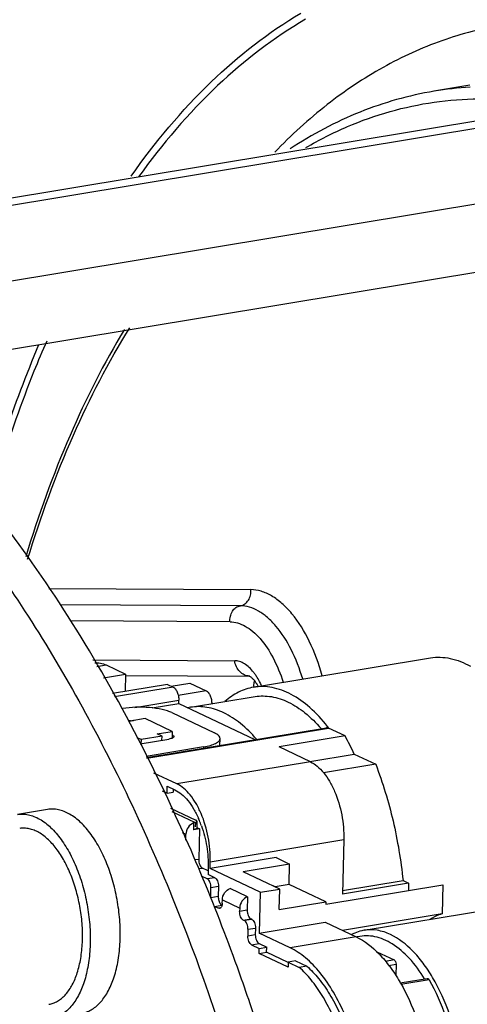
# Model space of a CAD drawing. Header units: millimetres. Extents: x -228268 to 1513407, y -439898 to -137408.
# Tile 52 of 125: x 200566 to 200957, y -288101 to -287239. Entities that reach past the tile are written whole.
import ezdxf

# ---------------------------------------------------------------- set-up
doc = ezdxf.new("R2010")
doc.units = ezdxf.units.MM
doc.layers.add('00_COMPONENTS', color=7, linetype='Continuous')
doc.layers.add('20_ALL_FEATURES', color=7, linetype='Continuous')

msp = doc.modelspace()

# ---------------------------------------------------------------- linework, layer by layer
at = {"layer": '00_COMPONENTS', "color": 7, "linetype": 'Continuous', "lineweight": 25}
for p, q in [((200959.79, -287296.33), (200928.27, -287301.56)), ((200591.27, -287737.06), (200767.94, -287738.07)), ((200758.89, -287752.18), (200601.56, -287751.28)), ((200749.85, -287766.29), (200609.86, -287765.49)), ((200629.78, -287799.59), (200753.87, -287800.3)), ((200770.35, -287823.55), (200925.3, -287797.83)), ((200633.18, -287805.41), (200641.43, -287804.04)), ((200641.43, -287804.04), (200658.3, -287812.04)), ((200638.93, -287815.26), (200658.3, -287812.04)), ((200658.3, -287812.04), (200657.95, -287827.22)), ((200658.29, -287813.11), (200766.91, -287813.73)), ((200695.04, -287821.06), (200646.98, -287829.04)), ((200700.1, -287823.46), (200648.71, -287831.99)), ((200695.04, -287821.06), (200700.1, -287823.46)), ((200698.16, -287822.54), (200714.51, -287819.82)), ((200714.51, -287819.82), (200728.92, -287826.65)), ((200728.92, -287826.65), (200704.49, -287830.71)), ((200715.23, -287841.11), (200771.69, -287831.74)), ((200666.57, -287841.19), (200704.96, -287834.82)), ((200681.54, -287841.68), (200704.89, -287837.8)), ((200704.89, -287837.8), (200704.96, -287834.82)), ((200704.89, -287837.8), (200771.44, -287869.37)), ((200715.23, -287841.11), (200712.85, -287841.58)), ((200675.62, -287851.02), (200662.49, -287853.2)), ((200699.24, -287862.22), (200675.62, -287851.02)), ((200699.01, -287845.79), (200736.12, -287863.39)), ((200662.49, -287853.2), (200660.57, -287852.29)), ((200662.62, -287852.91), (200662.08, -287853)), ((200662.62, -287852.91), (200662.61, -287853.2)), ((200676.75, -287885.09), (200834.1, -287858.97)), ((200677, -287885.62), (200835.84, -287859.25)), ((200850.45, -287866.18), (200835.84, -287859.25)), ((200671.94, -287869.45), (200668.59, -287867.86)), ((200690.32, -287866.4), (200671.94, -287869.45)), ((200686.11, -287864.4), (200699.24, -287862.22)), ((200690.32, -287866.4), (200686.11, -287864.4)), ((200690.24, -287869.93), (200690.32, -287866.4)), ((200699.24, -287862.22), (200699.1, -287868.12)), ((200740.93, -287874.44), (200741.07, -287868.47)), ((200850.45, -287866.18), (200792.67, -287875.77)), ((200671.07, -287873.11), (200696.35, -287868.91)), ((200671.94, -287869.45), (200671.86, -287872.98)), ((200726.72, -287875.75), (200676.29, -287884.12)), ((200726.72, -287875.75), (200726.7, -287876.8)), ((200820.23, -287888.84), (200792.67, -287875.77)), ((200819.53, -287888.51), (200858.45, -287882.05)), ((200858.45, -287882.05), (200877.33, -287891)), ((200820.23, -287888.84), (200703.37, -287908.24)), ((200877.33, -287891), (200831.64, -287898.59)), ((200703.37, -287908.24), (200683.17, -287898.66)), ((200694.66, -287916.18), (200694.8, -287910.21)), ((200694.8, -287910.21), (200701.54, -287913.41)), ((200690.55, -287914.23), (200694.66, -287916.18)), ((200694.66, -287916.18), (200699.91, -287915.31)), ((200699.97, -287912.67), (200699.91, -287915.31)), ((200697.71, -287929.36), (200719.81, -287939.84)), ((200719.14, -287942.04), (200699.25, -287932.61)), ((200717.93, -287942.44), (200717.79, -287948.29)), ((200719.67, -287945.81), (200719.76, -287942.06)), ((200720.8, -287940.86), (200720.66, -287946.83)), ((200707.86, -287950.8), (200711.16, -287952.36)), ((200711.04, -287957.51), (200711.16, -287952.36)), ((200723.05, -287947.41), (200717.79, -287948.29)), ((200720.87, -287946.38), (200723.05, -287947.41)), ((200723.05, -287947.41), (200722.43, -287974.29)), ((200732.5, -287976.39), (200849.36, -287956.99)), ((200849.36, -287956.99), (200848.27, -288004.76)), ((200722.43, -287974.29), (200719.24, -287974.82)), ((200790.13, -287972.77), (200732.36, -287982.36)), ((200732.36, -287982.36), (200732.5, -287976.39)), ((200801.94, -287978.37), (200761.24, -287985.13)), ((200790.13, -287972.77), (200801.94, -287978.37)), ((200801.53, -287996.29), (200801.94, -287978.37)), ((200722.26, -287982.43), (200725.67, -287981.86)), ((200729.87, -287991.42), (200724.77, -287989)), ((200730.61, -287984.21), (200725.67, -287981.86)), ((200730.67, -287981.56), (200730.54, -287987.53)), ((200736.44, -287990.33), (200730.54, -287987.53)), ((200776.22, -288003.16), (200732.36, -287982.36)), ((200793.29, -288000.33), (200761.24, -287985.13)), ((200736.44, -287990.33), (200729.87, -287991.42)), ((200733.11, -287998.99), (200739.68, -287997.9)), ((200739.68, -287997.9), (200739.47, -288006.86)), ((200801.53, -287996.29), (200789.29, -287998.32)), ((200833.58, -288011.48), (200801.53, -287996.29)), ((200833.53, -288013.53), (200935.95, -287996.53)), ((200906.04, -287995.17), (200848.27, -288004.76)), ((200848.34, -288001.67), (200901.23, -287992.89)), ((200901.23, -287992.89), (200906.04, -287995.17)), ((200906.04, -287995.17), (200905.9, -288001.5)), ((200935.95, -287996.53), (200935.37, -288022.11)), ((200732.9, -288007.95), (200733.11, -287998.99)), ((200765.04, -288007.04), (200749.86, -287999.84)), ((200776.22, -288003.16), (200775.39, -288038.99)), ((200776.22, -288003.16), (200793.29, -288000.33)), ((200792.88, -288018.24), (200793.29, -288000.33)), ((200867.1, -288036.42), (201064.06, -288003.73)), ((200739.47, -288006.86), (200732.9, -288007.95)), ((200736.14, -288015.52), (200742.71, -288014.44)), ((200743.03, -288012.75), (200743.09, -288009.77)), ((200743.09, -288009.77), (200758.28, -288016.97)), ((200765.04, -288007.04), (200764.77, -288018.86)), ((200792.88, -288018.24), (200833.58, -288011.48)), ((200833.58, -288011.48), (200833.53, -288013.53)), ((200739.52, -288017.12), (200736.14, -288015.52)), ((200741.53, -288016.79), (200739.52, -288017.12)), ((200740.67, -288017.31), (200739.52, -288017.12)), ((200758.28, -288016.97), (200758.21, -288019.95)), ((200764.77, -288018.86), (200758.21, -288019.95)), ((200935.37, -288022.11), (200848.27, -288036.56)), ((200761.44, -288027.52), (200768.01, -288026.43)), ((200762.29, -288027.92), (200761.44, -288027.52)), ((200768.85, -288026.83), (200762.29, -288027.92)), ((200768.85, -288026.83), (200768.01, -288026.43)), ((200775.39, -288038.99), (200833.17, -288029.4)), ((200833.17, -288029.4), (200860.16, -288042.2)), ((200765.52, -288035.5), (200765.39, -288041.47)), ((200771.95, -288040.38), (200765.39, -288041.47)), ((200765.52, -288035.5), (200772.09, -288034.41)), ((200772.09, -288034.41), (200771.95, -288040.38)), ((200802.38, -288051.79), (200775.39, -288038.99)), ((200768.62, -288049.04), (200775.19, -288047.95)), ((200768.62, -288049.04), (200775.37, -288052.24)), ((200775.19, -288047.95), (200781.94, -288051.15)), ((200860.16, -288042.2), (200802.38, -288051.79)), ((200775.27, -288056.72), (200775.37, -288052.24)), ((200775.27, -288056.72), (200781.83, -288055.63)), ((200800.57, -288068.72), (200775.27, -288056.72)), ((200775.37, -288052.24), (200781.94, -288051.15)), ((200781.83, -288055.63), (200781.94, -288051.15)), ((200800.55, -288064.51), (200781.83, -288055.63)), ((200878.35, -288055.14), (200893.53, -288062.34)), ((200800.67, -288064.24), (200800.57, -288068.72)), ((200807.24, -288063.15), (200800.67, -288064.24)), ((200800.67, -288064.24), (200810.41, -288068.86)), ((200807.24, -288063.15), (200816.98, -288067.77)), ((200893.53, -288062.34), (200885.78, -288063.63)), ((200888.5, -288067.23), (200895.15, -288066.13)), ((200895.15, -288066.13), (200894.92, -288075.99)), ((200816.98, -288067.77), (200810.41, -288068.86)), ((200898.66, -288082.58), (200922.42, -288078.63)), ((200923.94, -288079.7), (200899.34, -288083.78)), ((200922.42, -288078.63), (200923, -288078.73))]:
    msp.add_line(p, q, dxfattribs=at)
for centre, radius, start, end in [((200977.32, -287597.34), 299.82, 93.33769, 99.38748), ((200734.5, -287838.69), 45.71, 35.91803, 37.96482), ((200731.16, -287841.1), 49.83, 32.97324, 35.90586), ((200736.72, -287843.64), 43.14, 29.18577, 30.94269), ((200714.83, -287850.41), 68.63, 24.18132, 26.1091), ((200666.95, -287882.37), 29.79, 91.89855, 93.15644), ((200715.94, -287952.04), 151.93, 37.83151, 38.29834), ((200616.61, -287994.09), 266.54, 24.85701, 28.67894), ((200642.43, -287973.63), 87.24, 22.77037, 23.64361), ((200641.14, -287974.17), 88.64, 22.48503, 22.77197), ((200638.18, -287975.38), 91.84, 19.394, 22.47561), ((200873.79, -288073.05), 37.29, 113.32281, 118.38515), ((200869.34, -288074.23), 32.98, 103.39099, 105.1768), ((200760.37, -288161.91), 159.71, 29.91169, 30.22374), ((200758.93, -288162.74), 161.38, 29.62591, 29.91173)]:
    msp.add_arc(centre, radius, start, end, dxfattribs=at)
for points, knots in [([(200928.42, -287301.54), (200906.3, -287305.2), (200862.07, -287317.7), (200821.59, -287339.32), (200802.31, -287352.09)], [0, 0, 0, 0, 0.492318, 1, 1, 1, 1]), ([(200816.24, -287350.85), (200827.92, -287344.01), (200851.86, -287331.86), (200889.54, -287318.46), (200928.25, -287310.25), (200954.49, -287308.26), (200967.62, -287308.12)], [0, 0, 0, 0, 0.25538, 0.50515, 0.752349, 1, 1, 1, 1]), ([(200657.34, -287510.15), (200639.35, -287539.87), (200606.56, -287604.78), (200581.99, -287673.12), (200571.03, -287709.21)], [0, 0, 0, 0, 0.479487, 1, 1, 1, 1]), ([(200572.66, -287711.44), (200583.95, -287674.49), (200609.29, -287604.76), (200643.41, -287538.74), (200662.14, -287508.72)], [0, 0, 0, 0, 0.521961, 1, 1, 1, 1]), ([(200758.89, -287752.18), (200760.28, -287751.95), (200763.06, -287750.78), (200766.18, -287747.4), (200767.97, -287742.96), (200768.13, -287739.69), (200767.94, -287738.07)], [0, 0, 0, 0, 0.230649, 0.475256, 0.734212, 1, 1, 1, 1]), ([(200830.51, -287813.45), (200827.64, -287803.08), (200820.62, -287783.94), (200807.8, -287762.84), (200795.79, -287750.15), (200786.74, -287743.39), (200777.43, -287739.14), (200771, -287738.09), (200767.94, -287738.07)], [0, 0, 0, 0, 0.3112, 0.586569, 0.706765, 0.81457, 0.911325, 1, 1, 1, 1]), ([(200749.85, -287766.29), (200749.66, -287764.68), (200749.82, -287761.41), (200751.6, -287756.96), (200754.72, -287753.59), (200757.5, -287752.41), (200758.89, -287752.18)], [0, 0, 0, 0, 0.265788, 0.524744, 0.769351, 1, 1, 1, 1]), ([(200813.41, -287816.27), (200810.82, -287807.41), (200804.58, -287791.08), (200793.36, -287773.14), (200782.95, -287762.39), (200775.12, -287756.67), (200767.08, -287753.08), (200761.54, -287752.2), (200758.89, -287752.18)], [0, 0, 0, 0, 0.31117, 0.585929, 0.705944, 0.813784, 0.910832, 1, 1, 1, 1]), ([(200749.85, -287766.29), (200752.07, -287766.31), (200756.72, -287767.03), (200763.49, -287769.96), (200770.1, -287774.64), (200778.91, -287783.45), (200788.51, -287798.23), (200793.96, -287811.73), (200796.27, -287819.08)], [0, 0, 0, 0, 0.089829, 0.18733, 0.295268, 0.415049, 0.689008, 1, 1, 1, 1]), ([(200925.3, -287797.83), (200928.11, -287797.36), (200933.91, -287796.97), (200945.94, -287798.44), (200954.65, -287802.02), (200960.12, -287805.14)], [0, 0, 0, 0, 0.23595, 0.478065, 1, 1, 1, 1]), ([(200631.38, -287802.29), (200633.02, -287802.06), (200636.52, -287802.16), (200639.82, -287803.28), (200641.43, -287804.04)], [0, 0, 0, 0, 0.482337, 1, 1, 1, 1]), ([(200770.53, -287810.57), (200769.32, -287809.02), (200766.82, -287806.22), (200762.64, -287802.91), (200758.31, -287800.83), (200755.3, -287800.31), (200753.87, -287800.3)], [0, 0, 0, 0, 0.292943, 0.554521, 0.787751, 1, 1, 1, 1]), ([(200766.91, -287813.73), (200765.33, -287813.72), (200762.08, -287813), (200757.97, -287810.01), (200755.04, -287805.6), (200754.08, -287802.1), (200753.87, -287800.3)], [0, 0, 0, 0, 0.232785, 0.475081, 0.731826, 1, 1, 1, 1]), ([(200768.21, -287814.72), (200767.89, -287814.46), (200767.24, -287814.06), (200766.97, -287813.84), (200766.53, -287813.68), (200766.7, -287813.73), (200766.8, -287813.73), (200766.91, -287813.73)], [0, 0, 0, 0, 0.53433, 0.805253, 0.846611, 0.856644, 1, 1, 1, 1]), ([(200772.52, -287819.58), (200771.81, -287818.55), (200770.48, -287816.82), (200768.93, -287815.28), (200768.21, -287814.72)], [0, 0, 0, 0, 0.578591, 1, 1, 1, 1]), ([(200776.46, -287820.2), (200776.19, -287819.65), (200775.12, -287817.53), (200773.92, -287815.46), (200772.96, -287813.98)], [0, 0, 0, 0, 0.257233, 1, 1, 1, 1]), ([(200700.1, -287823.46), (200700.86, -287823.82), (200702.29, -287825.15), (200703.79, -287827.86), (200704.77, -287831.2), (200704.99, -287833.61), (200704.96, -287834.82)], [0, 0, 0, 0, 0.194493, 0.439847, 0.718097, 1, 1, 1, 1]), ([(200770.35, -287823.55), (200765.86, -287824.29), (200756.77, -287827.32), (200748.99, -287832.82), (200745.37, -287836.06)], [0, 0, 0, 0, 0.484566, 1, 1, 1, 1]), ([(200835.18, -287857.88), (200830.47, -287851.93), (200820.77, -287841.36), (200804.33, -287829.43), (200789.77, -287823.91), (200778.46, -287822.71), (200773, -287823.11), (200770.35, -287823.55)], [0, 0, 0, 0, 0.296609, 0.55745, 0.787515, 0.894983, 1, 1, 1, 1]), ([(200773.72, -287821.46), (200773.62, -287821.3), (200773.23, -287820.66), (200772.83, -287820.04), (200772.52, -287819.58)], [0, 0, 0, 0, 0.257883, 1, 1, 1, 1]), ([(200728.92, -287826.65), (200729.67, -287827.01), (200731.11, -287828.34), (200732.6, -287831.05), (200733.59, -287834.39), (200733.8, -287836.8), (200733.77, -287838.01)], [0, 0, 0, 0, 0.194493, 0.439847, 0.718097, 1, 1, 1, 1]), ([(200771.69, -287831.74), (200774.04, -287831.35), (200778.86, -287830.97), (200788.83, -287831.84), (200801.68, -287836.22), (200816.36, -287845.94), (200825.14, -287854.68), (200829.42, -287859.61)], [0, 0, 0, 0, 0.106843, 0.215855, 0.447396, 0.706963, 1, 1, 1, 1]), ([(200699.01, -287845.79), (200697.78, -287845.21), (200694.99, -287844.17), (200688.48, -287842.46), (200679.1, -287841.17), (200667.48, -287840.87), (200659.62, -287841.53), (200655.88, -287842.15)], [0, 0, 0, 0, 0.093073, 0.20339, 0.461362, 0.73977, 1, 1, 1, 1]), ([(200772.93, -287868.96), (200768.66, -287864.03), (200759.88, -287855.3), (200745.21, -287845.59), (200732.36, -287841.21), (200722.4, -287840.34), (200717.58, -287840.72), (200715.23, -287841.11)], [0, 0, 0, 0, 0.293037, 0.552571, 0.784104, 0.89314, 1, 1, 1, 1]), ([(200662.62, -287852.91), (200662.83, -287852.88), (200663.72, -287852.74), (200664.62, -287852.66), (200665.31, -287852.63)], [0, 0, 0, 0, 0.236909, 1, 1, 1, 1]), ([(200834.1, -287858.97), (200834.24, -287858.94), (200834.83, -287858.89), (200835.43, -287859.05), (200835.84, -287859.25)], [0, 0, 0, 0, 0.240355, 1, 1, 1, 1]), ([(200700.65, -287866.73), (200700.64, -287867.3), (200699.54, -287868.07), (200698.04, -287868.57), (200696.95, -287868.81), (200696.35, -287868.91)], [0, 0, 0, 0, 0.344176, 0.635511, 1, 1, 1, 1]), ([(200699.17, -287865.2), (200699.39, -287865.31), (200699.79, -287865.53), (200700.37, -287865.96), (200700.66, -287866.44), (200700.65, -287866.73)], [0, 0, 0, 0, 0.333937, 0.607184, 1, 1, 1, 1]), ([(200726.72, -287875.75), (200728.72, -287875.42), (200732.29, -287874.66), (200736.36, -287873.23), (200738.79, -287871.83), (200740.04, -287870.79), (200740.85, -287869.67), (200741.06, -287868.85), (200741.07, -287868.47)], [0, 0, 0, 0, 0.359212, 0.646059, 0.759717, 0.854094, 0.932042, 1, 1, 1, 1]), ([(200741.07, -287868.47), (200741.08, -287868.02), (200740.83, -287867.02), (200739.79, -287865.7), (200738.18, -287864.45), (200736.86, -287863.74), (200736.12, -287863.39)], [0, 0, 0, 0, 0.181389, 0.397546, 0.668434, 1, 1, 1, 1]), ([(200820.23, -287888.84), (200822.35, -287889.84), (200826.57, -287892.7), (200832.15, -287898.55), (200837.22, -287906.04), (200843.22, -287918.15), (200848.23, -287935.28), (200849.53, -287949.74), (200849.36, -287956.99)], [0, 0, 0, 0, 0.091101, 0.195304, 0.312459, 0.440822, 0.718621, 1, 1, 1, 1]), ([(200877.33, -287891), (200883.48, -287907.16), (200893.6, -287940.74), (200899.41, -287975.31), (200901.23, -287992.89)], [0, 0, 0, 0, 0.49444, 1, 1, 1, 1]), ([(200732.5, -287976.39), (200732.66, -287969.14), (200731.37, -287954.68), (200726.36, -287937.55), (200720.36, -287925.44), (200715.29, -287917.95), (200709.71, -287912.1), (200705.49, -287909.24), (200703.37, -287908.24)], [0, 0, 0, 0, 0.281379, 0.559178, 0.687541, 0.804696, 0.908899, 1, 1, 1, 1]), ([(200701.54, -287913.41), (200703.62, -287914.4), (200707.76, -287917.18), (200713.25, -287922.87), (200718.26, -287930.15), (200721.05, -287935.68), (200722.35, -287938.64)], [0, 0, 0, 0, 0.207201, 0.443663, 0.709156, 1, 1, 1, 1]), ([(200717.93, -287942.44), (200716.01, -287943.12), (200712.59, -287946.03), (200711.21, -287950.23), (200711.16, -287952.36)], [0, 0, 0, 0, 0.488507, 1, 1, 1, 1]), ([(200719.14, -287942.04), (200719.04, -287942.07), (200718.64, -287942.19), (200718.24, -287942.33), (200717.93, -287942.44)], [0, 0, 0, 0, 0.228616, 1, 1, 1, 1]), ([(200719.14, -287942.04), (200719.38, -287941.97), (200719.8, -287941.82), (200720.42, -287941.51), (200720.79, -287941.12), (200720.8, -287940.86)], [0, 0, 0, 0, 0.350795, 0.63214, 1, 1, 1, 1]), ([(200720.8, -287940.86), (200720.8, -287940.77), (200720.73, -287940.5), (200720.37, -287940.14), (200720.02, -287939.94), (200719.81, -287939.84)], [0, 0, 0, 0, 0.181778, 0.525468, 1, 1, 1, 1]), ([(200724.81, -287944.88), (200726.88, -287950.75), (200729.9, -287962.89), (200730.81, -287975.36), (200730.67, -287981.56)], [0, 0, 0, 0, 0.500667, 1, 1, 1, 1]), ([(200720.52, -287947.2), (200720.42, -287947.33), (200720.11, -287947.58), (200719.21, -287948.01), (200718.39, -287948.19), (200717.79, -287948.29)], [0, 0, 0, 0, 0.168146, 0.392014, 1, 1, 1, 1]), ([(200720.66, -287946.83), (200720.66, -287946.93), (200720.62, -287947.06), (200720.54, -287947.17), (200720.52, -287947.2)], [0, 0, 0, 0, 0.726832, 1, 1, 1, 1]), ([(200722.43, -287974.29), (200722.41, -287975.09), (200722.55, -287976.7), (200723.21, -287978.93), (200724.21, -287980.73), (200725.16, -287981.62), (200725.67, -287981.86)], [0, 0, 0, 0, 0.281889, 0.560161, 0.805513, 1, 1, 1, 1]), ([(200733.11, -287998.99), (200733.13, -287998.19), (200732.99, -287996.58), (200732.33, -287994.36), (200731.33, -287992.55), (200730.38, -287991.66), (200729.87, -287991.42)], [0, 0, 0, 0, 0.281889, 0.560161, 0.805513, 1, 1, 1, 1]), ([(200736.44, -287990.33), (200736.94, -287990.57), (200737.9, -287991.46), (200738.9, -287993.27), (200739.55, -287995.49), (200739.69, -287997.1), (200739.68, -287997.9)], [0, 0, 0, 0, 0.194487, 0.439839, 0.718111, 1, 1, 1, 1]), ([(200789.95, -287998.64), (200789.8, -287998.54), (200789.09, -287998.1), (200788.32, -287997.79), (200787.7, -287997.58)], [0, 0, 0, 0, 0.213353, 1, 1, 1, 1]), ([(200743.09, -288009.77), (200743.14, -288007.63), (200744.52, -288003.43), (200747.94, -288000.53), (200749.86, -287999.84)], [0, 0, 0, 0, 0.511493, 1, 1, 1, 1]), ([(200739.47, -288006.86), (200739.44, -288008.07), (200739.77, -288010.36), (200740.73, -288012.51), (200741.42, -288013.36)], [0, 0, 0, 0, 0.525816, 1, 1, 1, 1]), ([(200742.71, -288014.93), (200742.62, -288015.25), (200742.4, -288015.83), (200741.83, -288016.76), (200741.14, -288017.24), (200740.67, -288017.31)], [0, 0, 0, 0, 0.303337, 0.567777, 1, 1, 1, 1]), ([(200741.42, -288013.36), (200741.47, -288013.42), (200741.66, -288013.65), (200741.88, -288013.86), (200742.05, -288014.01)], [0, 0, 0, 0, 0.262235, 1, 1, 1, 1]), ([(200742.05, -288014.01), (200742.1, -288014.05), (200742.31, -288014.21), (200742.53, -288014.35), (200742.71, -288014.44)], [0, 0, 0, 0, 0.263805, 1, 1, 1, 1]), ([(200743.03, -288012.75), (200743.02, -288012.95), (200742.98, -288013.68), (200742.86, -288014.41), (200742.71, -288014.93)], [0, 0, 0, 0, 0.263328, 1, 1, 1, 1]), ([(200765.04, -288007.04), (200763.12, -288007.73), (200759.7, -288010.63), (200758.32, -288014.83), (200758.28, -288016.97)], [0, 0, 0, 0, 0.488507, 1, 1, 1, 1]), ([(200761.44, -288027.52), (200760.94, -288027.29), (200759.98, -288026.4), (200758.99, -288024.59), (200758.33, -288022.36), (200758.19, -288020.76), (200758.21, -288019.95)], [0, 0, 0, 0, 0.194487, 0.439839, 0.718111, 1, 1, 1, 1]), ([(200764.77, -288018.86), (200764.75, -288019.67), (200764.9, -288021.28), (200765.55, -288023.5), (200766.55, -288025.31), (200767.51, -288026.2), (200768.01, -288026.43)], [0, 0, 0, 0, 0.281889, 0.560161, 0.805513, 1, 1, 1, 1]), ([(200935.37, -288022.11), (200934.46, -288022.35), (200930.78, -288023.51), (200927.3, -288025.26), (200924.86, -288026.83)], [0, 0, 0, 0, 0.24533, 1, 1, 1, 1]), ([(200765.52, -288035.5), (200765.54, -288034.69), (200765.4, -288033.08), (200764.74, -288030.86), (200763.75, -288029.05), (200762.79, -288028.16), (200762.29, -288027.92)], [0, 0, 0, 0, 0.281889, 0.560161, 0.805513, 1, 1, 1, 1]), ([(200768.85, -288026.83), (200769.35, -288027.07), (200770.31, -288027.96), (200771.31, -288029.77), (200771.96, -288031.99), (200772.11, -288033.6), (200772.09, -288034.41)], [0, 0, 0, 0, 0.194487, 0.439839, 0.718111, 1, 1, 1, 1]), ([(200771.95, -288040.38), (200771.93, -288041.18), (200772.08, -288042.79), (200772.73, -288045.02), (200773.73, -288046.82), (200774.69, -288047.71), (200775.19, -288047.95)], [0, 0, 0, 0, 0.281889, 0.560161, 0.805513, 1, 1, 1, 1]), ([(200867.1, -288036.42), (200866.41, -288036.54), (200863.66, -288037.08), (200860.97, -288037.97), (200859.03, -288038.81)], [0, 0, 0, 0, 0.248527, 1, 1, 1, 1]), ([(200890.29, -288040.17), (200886.58, -288038.42), (200878.96, -288035.86), (200870.87, -288035.8), (200867.1, -288036.42)], [0, 0, 0, 0, 0.517941, 1, 1, 1, 1]), ([(200927.1, -288077.71), (200924.52, -288073.36), (200919.16, -288065.23), (200907.73, -288051.69), (200897.54, -288043.61), (200890.29, -288040.17)], [0, 0, 0, 0, 0.285211, 0.547616, 1, 1, 1, 1]), ([(200768.62, -288049.04), (200768.12, -288048.8), (200767.16, -288047.91), (200766.17, -288046.11), (200765.51, -288043.88), (200765.37, -288042.27), (200765.39, -288041.47)], [0, 0, 0, 0, 0.194487, 0.439839, 0.718111, 1, 1, 1, 1]), ([(200860.16, -288042.2), (200867.71, -288045.78), (200878.32, -288054.25), (200890.17, -288068.43), (200895.72, -288076.95), (200898.38, -288081.51)], [0, 0, 0, 0, 0.451827, 0.714416, 1, 1, 1, 1]), ([(200920.13, -288078.88), (200916.18, -288072.5), (200907.88, -288061.16), (200895.1, -288049.89), (200884.47, -288044.24), (200876.76, -288041.77), (200869.1, -288040.97), (200864.1, -288041.58), (200861.71, -288042.15)], [0, 0, 0, 0, 0.306596, 0.570527, 0.687606, 0.796421, 0.899456, 1, 1, 1, 1]), ([(200868.73, -288207.02), (200868.92, -288198.85), (200868.36, -288182.29), (200864.97, -288157.65), (200859.13, -288133.62), (200851.07, -288111.12), (200841.09, -288090.97), (200829.54, -288073.92), (200816.83, -288060.58), (200807.21, -288054.08), (200802.38, -288051.79)], [0, 0, 0, 0, 0.139241, 0.28153, 0.422926, 0.559524, 0.687787, 0.804857, 0.908961, 1, 1, 1, 1]), ([(200893.53, -288062.34), (200893.78, -288062.46), (200894.26, -288062.91), (200894.95, -288064.16), (200895.17, -288065.33), (200895.15, -288066.13)], [0, 0, 0, 0, 0.195074, 0.441166, 1, 1, 1, 1]), ([(200858.8, -288206.51), (200859.1, -288193.1), (200857.12, -288166.15), (200849.07, -288133.68), (200839.37, -288109.63), (200830.92, -288093.7), (200821.42, -288080), (200814.17, -288072.21), (200810.41, -288068.86)], [0, 0, 0, 0, 0.268807, 0.538408, 0.666852, 0.787732, 0.899189, 1, 1, 1, 1]), ([(200816.98, -288067.77), (200820.73, -288071.12), (200827.98, -288078.91), (200837.48, -288092.61), (200845.93, -288108.54), (200855.64, -288132.59), (200863.69, -288165.06), (200865.67, -288192.01), (200865.36, -288205.42)], [0, 0, 0, 0, 0.100811, 0.212268, 0.333148, 0.461592, 0.731193, 1, 1, 1, 1]), ([(200899.21, -288082.97), (200904.7, -288092.62), (200914.07, -288113.77), (200920.02, -288136.07), (200922.26, -288147.75)], [0, 0, 0, 0, 0.482884, 1, 1, 1, 1]), ([(200923, -288078.73), (200923.05, -288078.75), (200923.31, -288078.9), (200923.51, -288079.1), (200923.65, -288079.28)], [0, 0, 0, 0, 0.225396, 1, 1, 1, 1]), ([(200923.94, -288079.7), (200929.85, -288089.94), (200939.77, -288112.55), (200945.75, -288136.43), (200947.86, -288148.95)], [0, 0, 0, 0, 0.482255, 1, 1, 1, 1]), ([(200951.77, -288148.11), (200949.61, -288135.35), (200943.46, -288111.03), (200933.21, -288088.06), (200927.1, -288077.71)], [0, 0, 0, 0, 0.518577, 1, 1, 1, 1])]:
    msp.add_open_spline(points, degree=3, knots=knots, dxfattribs=at)
msp.add_open_spline([(200923.65, -288079.28), (200923.76, -288079.41), (200923.85, -288079.56), (200923.94, -288079.7)], degree=3, dxfattribs=at)
at = {"layer": '20_ALL_FEATURES', "color": 7, "linetype": 'Continuous', "lineweight": 25}
for p, q in [((200982.26, -287324.69), (200247.33, -287446.69)), ((201020.32, -287324.9), (200259.68, -287451.18)), ((201046.66, -287386.84), (200361.76, -287500.54)), ((201034.94, -287448.56), (200427.12, -287549.46)), ((200589.96, -287930.57), (200563.7, -287934.93))]:
    msp.add_line(p, q, dxfattribs=at)
msp.add_arc((202297.26, -288055.13), 1544.63, 171.17299, 171.34478, dxfattribs=at)
for points, knots in [([(200663.35, -287375.79), (200684.1, -287346.27), (200728.5, -287292.9), (200783.35, -287249.89), (200811.64, -287233.1)], [0, 0, 0, 0, 0.52314, 1, 1, 1, 1]), ([(200815.91, -287238.43), (200788.14, -287254.63), (200734.22, -287296.16), (200690.35, -287347.84), (200669.82, -287376.45)], [0, 0, 0, 0, 0.477335, 1, 1, 1, 1]), ([(200988.76, -287243.45), (200970.59, -287246.46), (200934.32, -287255.87), (200882.39, -287279.61), (200833.14, -287312.74), (200803.27, -287340.01), (200788.9, -287354.9)], [0, 0, 0, 0, 0.237527, 0.480287, 0.733136, 1, 1, 1, 1]), ([(200123.72, -287436.58), (200142.91, -287436.69), (200182.18, -287440.62), (200240.65, -287456.97), (200299.06, -287483.61), (200356.83, -287520.19), (200413.49, -287566.33), (200468.53, -287621.57), (200521.45, -287685.39), (200571.77, -287757.18), (200619.03, -287836.25), (200678.33, -287952.35), (200741.44, -288110.68), (200797.65, -288312.85), (200821.58, -288453.14), (200829.98, -288524.2)], [0, 0, 0, 0, 0.04147, 0.084797, 0.13071, 0.179752, 0.232253, 0.288363, 0.34808, 0.411274, 0.477713, 0.54708, 0.692947, 0.845299, 1, 1, 1, 1]), ([(200692.93, -287916.13), (200675.86, -287880.07), (200640, -287811.1), (200579.56, -287715.54), (200514.67, -287631.84), (200446.24, -287561.23), (200375.21, -287504.76), (200302.49, -287463.31), (200229.07, -287437.68), (200179.32, -287431.49), (200155.24, -287431.35)], [0, 0, 0, 0, 0.157715, 0.306826, 0.44631, 0.575561, 0.694513, 0.803779, 0.904817, 1, 1, 1, 1]), ([(200543.55, -287631.07), (200546.42, -287621.7), (200558.06, -287585.34), (200571.5, -287549.54), (200582.61, -287523.43)], [0, 0, 0, 0, 0.256722, 1, 1, 1, 1]), ([(200589.36, -287520.28), (200585.52, -287529.06), (200570.28, -287565.46), (200557.16, -287602.74), (200548.3, -287631.27)], [0, 0, 0, 0, 0.242862, 1, 1, 1, 1]), ([(200779.26, -288136.68), (200773.12, -288117.43), (200747.97, -288042.56), (200718.08, -287969.26), (200692.93, -287916.13)], [0, 0, 0, 0, 0.255847, 1, 1, 1, 1]), ([(200563.7, -287934.93), (200565.27, -287934.67), (200568.51, -287934.45), (200573.44, -287935.06), (200578.4, -287936.58), (200585.22, -287939.91), (200593.55, -287946.42), (200599.17, -287953.04), (200601.89, -287956.77)], [0, 0, 0, 0, 0.103345, 0.209402, 0.32058, 0.438788, 0.700608, 1, 1, 1, 1]), ([(200628.15, -287952.41), (200625.43, -287948.68), (200619.81, -287942.06), (200611.48, -287935.55), (200604.66, -287932.22), (200599.7, -287930.7), (200594.77, -287930.09), (200591.53, -287930.31), (200589.96, -287930.57)], [0, 0, 0, 0, 0.299392, 0.561212, 0.67942, 0.790598, 0.896655, 1, 1, 1, 1]), ([(200598.67, -287966.08), (200596.32, -287962.86), (200591.48, -287957.15), (200584.3, -287951.54), (200578.41, -287948.67), (200574.14, -287947.36), (200569.89, -287946.84), (200567.1, -287947.03), (200565.74, -287947.25)], [0, 0, 0, 0, 0.299396, 0.56121, 0.679422, 0.790599, 0.896655, 1, 1, 1, 1]), ([(200647.81, -288078.91), (200649.42, -288074.26), (200651.96, -288064.22), (200653.81, -288048.28), (200653.84, -288031.28), (200652.02, -288013.85), (200648.45, -287996.64), (200643.24, -287980.3), (200636.6, -287965.45), (200631.11, -287956.47), (200628.15, -287952.41)], [0, 0, 0, 0, 0.111865, 0.233989, 0.363587, 0.497259, 0.631308, 0.762012, 0.885887, 1, 1, 1, 1]), ([(200601.89, -287956.77), (200604.85, -287960.83), (200610.33, -287969.81), (200616.98, -287984.66), (200622.18, -288001), (200625.76, -288018.2), (200627.57, -288035.64), (200627.55, -288052.64), (200625.7, -288068.58), (200623.16, -288078.62), (200621.55, -288083.27)], [0, 0, 0, 0, 0.114113, 0.237988, 0.368692, 0.502741, 0.636413, 0.766011, 0.888136, 1, 1, 1, 1]), ([(200615.62, -288075.13), (200617.01, -288071.12), (200619.19, -288062.47), (200620.79, -288048.73), (200620.81, -288034.07), (200619.25, -288019.04), (200616.16, -288004.2), (200611.67, -287990.12), (200605.95, -287977.32), (200601.22, -287969.58), (200598.67, -287966.08)], [0, 0, 0, 0, 0.111866, 0.233989, 0.363588, 0.497259, 0.631307, 0.762011, 0.885886, 1, 1, 1, 1]), ([(200591.31, -288101.24), (200592.59, -288101.03), (200595.16, -288100.36), (200598.84, -288098.64), (200602.31, -288096.23), (200605.55, -288093.17), (200608.54, -288089.49), (200612.26, -288083.6), (200614.41, -288078.62), (200615.62, -288075.13)], [0, 0, 0, 0, 0.104649, 0.211787, 0.323652, 0.442059, 0.568305, 0.703228, 1, 1, 1, 1]), ([(200621.55, -288083.27), (200620.15, -288087.32), (200617.66, -288093.1), (200613.34, -288099.93), (200609.87, -288104.2), (200606.11, -288107.75), (200602.09, -288110.54), (200597.83, -288112.53), (200594.85, -288113.32), (200593.35, -288113.56)], [0, 0, 0, 0, 0.29677, 0.43169, 0.557942, 0.676347, 0.788213, 0.895351, 1, 1, 1, 1]), ([(200619.62, -288109.2), (200621.11, -288108.96), (200624.09, -288108.17), (200628.35, -288106.18), (200632.38, -288103.39), (200636.14, -288099.84), (200639.6, -288095.57), (200643.92, -288088.74), (200646.41, -288082.96), (200647.81, -288078.91)], [0, 0, 0, 0, 0.104649, 0.211787, 0.323653, 0.442058, 0.56831, 0.70323, 1, 1, 1, 1])]:
    msp.add_open_spline(points, degree=3, knots=knots, dxfattribs=at)

doc.saveas('drawing.dxf')
